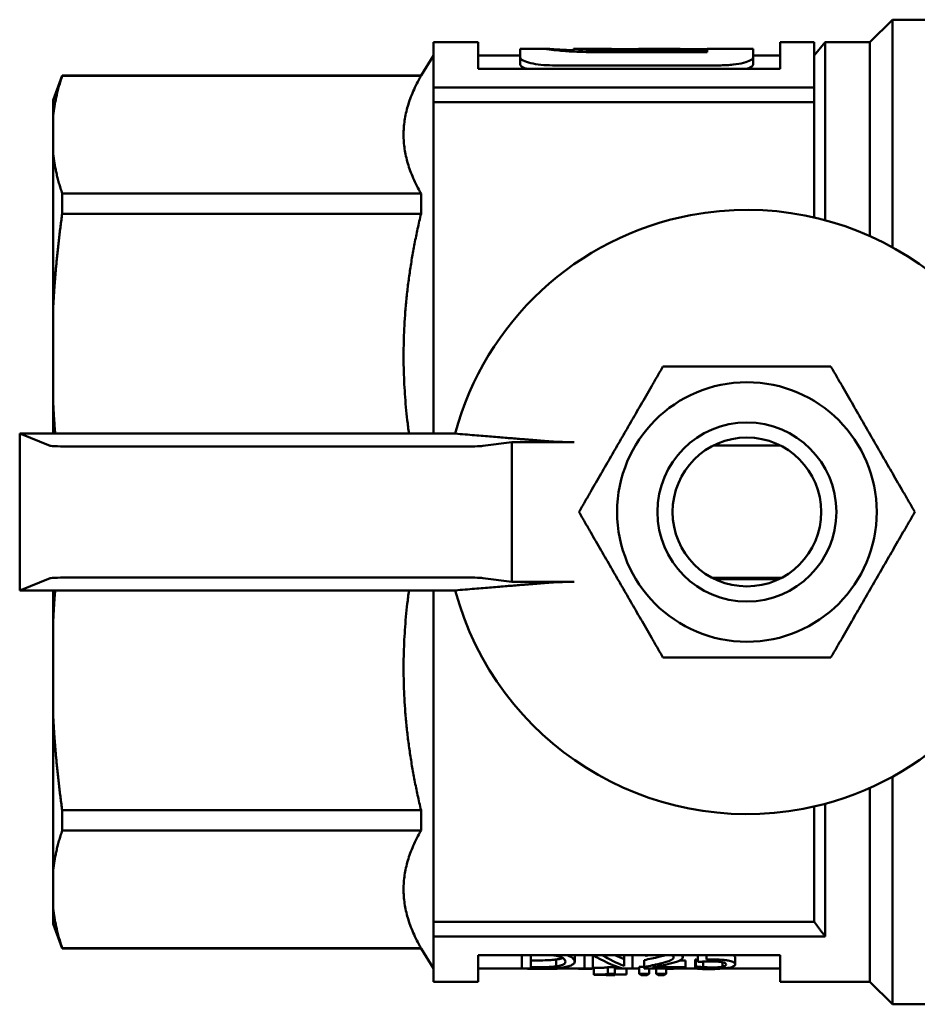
# Model space of a CAD drawing. Header units: millimetres. Extents: x 65 to 370, y 57 to 247.
# Tile 1 of 24: x 65 to 105, y 57 to 101. Entities that reach past the tile are written whole.
import ezdxf

# ---------------------------------------------------------------- set-up
doc = ezdxf.new("R2010")
doc.units = ezdxf.units.MM
doc.layers.add('Видимый контур (ГОСТ)', color=7, linetype='Continuous', lineweight=50)
doc.layers.add('Линия резьбы (ГОСТ)', color=7, linetype='Continuous', lineweight=25)

msp = doc.modelspace()

# ---------------------------------------------------------------- linework, layer by layer
at = {"layer": 'Видимый контур (ГОСТ)'}
for p, q in [((103.302, 99.782), (104.302, 100.782)), ((104.302, 100.782), (104.302, 90.614)), ((108.302, 100.782), (104.302, 100.782)), ((83.798, 97.755), (83.798, 99.782)), ((85.798, 99.782), (83.798, 99.782)), ((85.798, 99.782), (85.798, 98.581)), ((87.669, 99.087), (87.669, 99.482)), ((88.84, 99.482), (87.669, 99.482)), ((90.057, 99.479), (90.057, 99.357)), ((91.748, 99.482), (90.09, 99.482)), ((91.748, 99.482), (91.748, 99.461)), ((92.954, 99.461), (91.748, 99.461)), ((92.954, 99.461), (92.954, 99.482)), ((93.725, 99.482), (92.954, 99.482)), ((96.032, 99.461), (93.329, 99.461)), ((93.734, 99.482), (94.826, 99.482)), ((93.734, 99.482), (93.734, 99.461)), ((94.826, 99.482), (94.826, 99.461)), ((96.032, 99.461), (96.032, 99.482)), ((98.078, 99.482), (96.032, 99.482)), ((98.078, 99.482), (98.078, 99.087)), ((99.295, 98.581), (99.295, 99.782)), ((100.802, 99.782), (99.295, 99.782)), ((100.802, 99.782), (100.802, 97.755)), ((100.802, 99.182), (101.302, 99.782)), ((101.302, 99.782), (101.302, 91.82)), ((103.302, 99.782), (101.302, 99.782)), ((103.302, 99.782), (103.302, 91.111)), ((83.239, 98.282), (83.798, 99.175)), ((87.669, 99.182), (85.798, 99.182)), ((87.669, 99.087), (87.669, 98.781)), ((91.257, 99.432), (96.032, 99.432)), ((96.032, 99.33), (91.275, 99.33)), ((96.032, 99.33), (96.032, 99.432)), ((99.295, 99.182), (98.078, 99.182)), ((98.078, 99.087), (98.078, 98.781)), ((100.802, 99.182), (100.802, 91.944)), ((100.802, 99.182), (100.802, 99.182)), ((99.295, 98.581), (85.798, 98.581)), ((89.116, 98.742), (96.632, 98.742)), ((66.802, 97.183), (67.202, 98.282)), ((67.202, 98.271), (67.202, 98.282)), ((83.239, 98.282), (67.202, 98.282)), ((83.239, 98.271), (67.202, 98.271)), ((83.239, 98.271), (83.239, 98.282)), ((83.798, 97.755), (100.802, 97.755)), ((83.798, 97.755), (83.798, 97.082)), ((100.802, 97.755), (100.802, 97.089)), ((66.802, 97.183), (66.802, 96.543)), ((83.802, 97.089), (83.798, 97.082)), ((100.802, 97.089), (83.802, 97.089)), ((83.802, 97.089), (83.802, 82.284)), ((66.802, 96.543), (66.802, 94.742)), ((66.802, 94.742), (66.802, 87.941)), ((67.202, 92.112), (67.202, 93.014)), ((83.239, 93.014), (67.202, 93.014)), ((83.239, 92.112), (83.239, 93.014)), ((83.239, 92.112), (67.202, 92.112)), ((66.802, 87.941), (66.802, 83.591)), ((66.802, 83.591), (66.802, 82.284)), ((65.302, 75.28), (65.302, 82.284)), ((84.764, 82.284), (65.302, 82.284)), ((65.302, 82.284), (66.665, 81.74)), ((85.998, 81.734), (87.302, 81.907)), ((87.302, 81.907), (87.302, 75.657)), ((87.302, 81.907), (90.077, 81.907)), ((67.662, 81.708), (85.031, 81.708)), ((99.303, 81.747), (96.3, 81.747)), ((96.46, 81.751), (96.309, 81.751)), ((96.46, 81.751), (96.309, 81.751)), ((99.294, 81.751), (99.143, 81.751)), ((99.294, 81.751), (99.143, 81.751)), ((66.665, 75.824), (65.302, 75.28)), ((85.031, 75.856), (67.662, 75.856)), ((87.302, 75.657), (85.998, 75.83)), ((96.242, 75.847), (99.361, 75.847)), ((96.251, 75.842), (96.396, 75.842)), ((96.31, 75.842), (96.396, 75.842)), ((99.232, 75.782), (96.372, 75.782)), ((99.208, 75.842), (99.353, 75.842)), ((99.208, 75.842), (99.291, 75.842)), ((65.302, 75.28), (84.764, 75.28)), ((66.802, 75.28), (66.802, 73.973)), ((83.802, 75.28), (83.802, 60.474)), ((90.077, 75.657), (87.302, 75.657)), ((66.802, 73.973), (66.802, 69.623)), ((66.802, 69.623), (66.802, 62.822)), ((104.302, 66.95), (104.302, 56.782)), ((103.302, 66.453), (103.302, 57.782)), ((100.802, 65.619), (100.802, 60.474)), ((101.302, 65.743), (101.302, 59.808)), ((67.202, 64.55), (67.202, 65.451)), ((83.239, 65.451), (67.202, 65.451)), ((83.239, 64.55), (83.239, 65.451)), ((83.239, 64.55), (67.202, 64.55)), ((66.802, 62.822), (66.802, 61.02)), ((66.802, 61.02), (66.802, 60.38)), ((66.802, 60.38), (67.202, 59.282)), ((83.798, 60.482), (83.802, 60.474)), ((83.798, 59.808), (83.798, 60.482)), ((83.802, 60.474), (100.802, 60.474)), ((83.798, 59.808), (101.302, 59.808)), ((83.798, 57.782), (83.798, 59.808)), ((67.202, 59.282), (67.202, 59.292)), ((83.239, 59.292), (67.202, 59.292)), ((83.239, 59.282), (67.202, 59.282)), ((83.239, 59.282), (83.239, 59.292)), ((83.239, 59.282), (83.798, 58.388)), ((85.798, 58.983), (85.798, 57.782)), ((85.798, 58.983), (99.295, 58.983)), ((87.739, 58.377), (87.739, 58.983)), ((88.138, 58.983), (88.138, 58.439)), ((90.105, 58.69), (90.105, 58.983)), ((90.538, 58.377), (90.538, 58.983)), ((90.91, 58.983), (90.91, 58.377)), ((92.312, 58.493), (92.312, 58.983)), ((92.684, 58.983), (92.684, 58.377)), ((93.27, 58.952), (93.27, 58.983)), ((94.933, 58.888), (94.933, 58.983)), ((95.614, 58.679), (95.614, 58.983)), ((96, 58.983), (96, 58.78)), ((99.295, 57.782), (99.295, 58.983)), ((88.138, 58.744), (88.442, 58.744)), ((89.271, 58.477), (89.271, 58.783)), ((93.207, 58.454), (93.207, 58.76)), ((93.27, 58.952), (93.292, 58.952)), ((94.817, 58.745), (95.057, 58.745)), ((95.057, 58.439), (95.057, 58.745)), ((95.49, 58.781), (95.519, 58.781)), ((95.49, 58.475), (95.49, 58.781)), ((95.519, 58.475), (95.519, 58.781)), ((95.842, 58.444), (95.842, 58.689)), ((96.715, 58.462), (96.715, 58.659)), ((97.277, 58.563), (97.277, 58.87)), ((87.739, 58.382), (85.798, 58.382)), ((87.739, 58.377), (88.43, 58.377)), ((88.001, 58.362), (88.001, 58.377)), ((88.754, 58.362), (88.001, 58.362)), ((88.442, 58.439), (88.138, 58.439)), ((90.538, 58.382), (88.91, 58.382)), ((90.276, 58.362), (90.276, 58.382)), ((90.843, 58.362), (90.276, 58.362)), ((90.538, 58.377), (90.91, 58.377)), ((90.843, 58.362), (90.843, 58.377)), ((90.964, 58.382), (90.91, 58.382)), ((90.964, 58.113), (90.964, 58.413)), ((90.964, 58.1), (90.964, 58.113)), ((90.964, 58.1), (91.509, 58.1)), ((91.509, 58.082), (91.509, 58.1)), ((91.895, 58.082), (91.509, 58.082)), ((91.584, 58.441), (91.895, 58.441)), ((91.584, 58.14), (91.584, 58.441)), ((91.895, 58.14), (91.584, 58.14)), ((91.895, 58.14), (91.895, 58.441)), ((92.223, 58.382), (91.895, 58.382)), ((91.895, 58.14), (91.895, 58.082)), ((92.428, 58.114), (91.895, 58.114)), ((92.237, 58.377), (92.684, 58.377)), ((92.428, 58.114), (92.428, 58.377)), ((92.989, 58.382), (92.684, 58.382)), ((92.989, 58.451), (93.207, 58.451)), ((92.989, 58.15), (92.989, 58.451)), ((93.429, 58.15), (92.989, 58.15)), ((93.077, 58.088), (93.342, 58.088)), ((93.207, 58.377), (93.207, 58.454)), ((93.207, 58.377), (95.057, 58.377)), ((93.429, 58.15), (93.429, 58.377)), ((95.057, 58.439), (93.584, 58.439)), ((93.748, 58.15), (93.748, 58.377)), ((94.188, 58.15), (93.748, 58.15)), ((93.835, 58.088), (94.1, 58.088)), ((94.188, 58.15), (94.188, 58.377)), ((94.519, 58.362), (94.188, 58.362)), ((94.519, 58.362), (94.519, 58.377)), ((95.057, 58.439), (95.057, 58.377)), ((95.689, 58.382), (95.057, 58.382)), ((95.519, 58.475), (95.49, 58.475)), ((95.49, 58.395), (95.49, 58.475)), ((99.295, 58.382), (96.725, 58.382)), ((85.798, 57.782), (83.798, 57.782)), ((103.302, 57.782), (99.295, 57.782)), ((103.302, 57.782), (104.302, 56.782)), ((108.302, 56.782), (104.302, 56.782))]:
    msp.add_line(p, q, dxfattribs=at)
for radius in [5.8, 4, 3.324]:
    msp.add_circle((97.802, 78.782), radius, dxfattribs=at)
for start, end in [(100.747, 164.9645), (15.0355, 100.747), (195.0355, 280.747), (280.747, 344.9645)]:
    msp.add_arc((97.802, 78.782), 13.5, start, end, dxfattribs=at)
for centre, major_axis, ratio, start_param, end_param in [((93.725, 78.782), (0, -20.7), 0.424313, 3.140596, 3.186688), ((67.662, 81.743), (1, 0), 0.034921, 3.228859, 4.712389), ((85.031, 81.743), (1, 0), 0.034921, 4.712389, 6.025862), ((67.662, 75.821), (1, 0), 0.034921, 1.570796, 3.054326), ((85.031, 75.821), (1, 0), 0.034921, 0.257324, 1.570796), ((94.024, 78.782), (0, 20.7), 0.513158, 2.845462, 2.972517), ((94.402, 78.782), (0, -20.7), 0.5087, 5.987055, 6.083404), ((94.402, 78.782), (0, 20.4), 0.5087, 2.898253, 2.938833), ((89.115, 78.782), (0, -20.7), 0.5087, 0.164785, 0.169075), ((93.115, 78.782), (0, 20.7), 0.075, 3.060465, 3.116925), ((93.304, 78.782), (0, -20.7), 0.075, 0.024667, 0.081128), ((93.874, 78.782), (0, 20.7), 0.075, 3.060465, 3.116925), ((94.062, 78.782), (0, -20.7), 0.075, 0.024667, 0.081128)]:
    msp.add_ellipse(centre, major_axis=major_axis, ratio=ratio, start_param=start_param, end_param=end_param, dxfattribs=at)
for points, knots in [([(88.82, 99.479), (88.82, 99.482), (88.834, 99.482), (88.892, 99.48), (88.935, 99.478), (89.094, 99.467), (89.238, 99.457), (89.605, 99.435), (89.821, 99.425), (90.057, 99.416)], [-0.4502444, -0.4502444, -0.4502444, -0.4502444, -0.3921714, -0.3921714, -0.3367555, -0.3367555, -0.2402022, -0.2402022, -0.1437302, -0.1437302, -0.1437302, -0.1437302]), ([(91.275, 99.33), (91.055, 99.33), (90.835, 99.333), (90.426, 99.342), (90.237, 99.349), (89.816, 99.369), (89.596, 99.384), (89.226, 99.417), (89.085, 99.433), (88.871, 99.463), (88.82, 99.475), (88.82, 99.479)], [-0.3729384, -0.3729384, -0.3729384, -0.3729384, -0.3070606, -0.3070606, -0.2480726, -0.2480726, -0.1688393, -0.1688393, -0.0910628, -0.0910628, 0, 0, 0, 0]), ([(90.057, 99.479), (90.057, 99.478), (90.064, 99.476), (90.095, 99.472), (90.118, 99.469), (90.199, 99.462), (90.269, 99.457), (90.458, 99.447), (90.575, 99.442), (90.864, 99.435), (91.05, 99.432), (91.257, 99.432)], [-0.2170426, -0.2170426, -0.2170426, -0.2170426, -0.1859875, -0.1859875, -0.1574035, -0.1574035, -0.1116391, -0.1116391, -0.0621214, -0.0621214, 0, 0, 0, 0]), ([(87.669, 99.087), (87.669, 99.065), (87.681, 99.043), (87.727, 98.998), (87.761, 98.976), (87.886, 98.914), (88, 98.876), (88.274, 98.812), (88.428, 98.786), (88.762, 98.751), (88.937, 98.742), (89.116, 98.742)], [-0.2322424, -0.2322424, -0.2322424, -0.2322424, -0.1990763, -0.1990763, -0.1669236, -0.1669236, -0.1082375, -0.1082375, -0.0536305, -0.0536305, 0, 0, 0, 0]), ([(96.632, 98.742), (96.728, 98.742), (96.823, 98.745), (97.009, 98.755), (97.098, 98.763), (97.36, 98.792), (97.519, 98.821), (97.788, 98.889), (97.895, 98.928), (98.041, 99.008), (98.078, 99.049), (98.078, 99.087)], [-0.2324534, -0.2324534, -0.2324534, -0.2324534, -0.2035839, -0.2035839, -0.1754611, -0.1754611, -0.1175853, -0.1175853, -0.0588845, -0.0588845, 0, 0, 0, 0]), ([(87.97, 98.581), (87.916, 98.598), (87.869, 98.616), (87.777, 98.659), (87.737, 98.683), (87.683, 98.733), (87.669, 98.757), (87.669, 98.781)], [0.13425289, 0.13425289, 0.13425289, 0.13425289, 0.16149885, 0.16149885, 0.19639562, 0.19639562, 0.23230823, 0.23230823, 0.23230823, 0.23230823]), ([(98.078, 98.781), (98.078, 98.742), (98.041, 98.701), (97.92, 98.633), (97.855, 98.606), (97.777, 98.581)], [0, 0, 0, 0, 0.05874276, 0.05874276, 0.09836602, 0.09836602, 0.09836602, 0.09836602]), ([(89.097, 81.928), (89.145, 81.924), (89.227, 81.92), (89.405, 81.914), (89.535, 81.911), (89.781, 81.908), (89.941, 81.907), (90.077, 81.907)], [0.0373461, 0.0373461, 0.0373461, 0.0373461, 0.0734255, 0.0734255, 0.1121428, 0.1121428, 0.1528204, 0.1528204, 0.1528204, 0.1528204]), ([(96.348, 81.754), (96.378, 81.754), (96.405, 81.755), (96.436, 81.755), (96.446, 81.755), (96.459, 81.755), (96.463, 81.755), (96.467, 81.755), (96.468, 81.755), (96.469, 81.755)], [-0.0146071, -0.0146071, -0.0146071, -0.0146071, -0.00734767, -0.00734767, -0.00364827, -0.00364827, -0.00156174, -0.00156174, 0, 0, 0, 0]), ([(96.469, 81.755), (96.469, 81.755), (96.469, 81.755), (96.469, 81.755), (96.468, 81.755), (96.465, 81.755), (96.463, 81.755), (96.455, 81.756), (96.447, 81.756), (96.415, 81.756), (96.385, 81.756), (96.351, 81.756)], [-0.02058647, -0.02058647, -0.02058647, -0.02058647, -0.02043323, -0.02043323, -0.01826131, -0.01826131, -0.01579141, -0.01579141, -0.01056045, -0.01056045, 0, 0, 0, 0]), ([(96.366, 81.764), (96.398, 81.764), (96.425, 81.764), (96.457, 81.764), (96.467, 81.764), (96.479, 81.764), (96.483, 81.764), (96.488, 81.764), (96.489, 81.764), (96.489, 81.764)], [-0.01468555, -0.01468555, -0.01468555, -0.01468555, -0.00726435, -0.00726435, -0.00359717, -0.00359717, -0.00153816, -0.00153816, 0, 0, 0, 0]), ([(96.489, 81.764), (96.489, 81.764), (96.489, 81.764), (96.489, 81.764), (96.488, 81.764), (96.486, 81.764), (96.484, 81.765), (96.476, 81.765), (96.467, 81.765), (96.435, 81.765), (96.405, 81.765), (96.37, 81.765)], [-0.02120362, -0.02120362, -0.02120362, -0.02120362, -0.02104169, -0.02104169, -0.01874538, -0.01874538, -0.01612847, -0.01612847, -0.01069355, -0.01069355, 0, 0, 0, 0]), ([(96.386, 81.773), (96.418, 81.773), (96.446, 81.773), (96.478, 81.773), (96.488, 81.773), (96.5, 81.773), (96.504, 81.773), (96.509, 81.773), (96.51, 81.773), (96.51, 81.773)], [-0.01476629, -0.01476629, -0.01476629, -0.01476629, -0.00717844, -0.00717844, -0.00354493, -0.00354493, -0.00151413, -0.00151413, 0, 0, 0, 0]), ([(96.51, 81.773), (96.51, 81.773), (96.51, 81.773), (96.51, 81.773), (96.509, 81.774), (96.507, 81.774), (96.504, 81.774), (96.495, 81.774), (96.485, 81.774), (96.455, 81.774), (96.424, 81.774), (96.389, 81.774)], [-0.01805025, -0.01805025, -0.01805025, -0.01805025, -0.01795115, -0.01795115, -0.01654502, -0.01654502, -0.01493896, -0.01493896, -0.01083276, -0.01083276, 0, 0, 0, 0]), ([(96.405, 81.782), (96.438, 81.782), (96.467, 81.782), (96.499, 81.782), (96.51, 81.782), (96.522, 81.782), (96.526, 81.782), (96.53, 81.782), (96.531, 81.782), (96.531, 81.783)], [-0.01484943, -0.01484943, -0.01484943, -0.01484943, -0.0070898, -0.0070898, -0.00349149, -0.00349149, -0.00148961, -0.00148961, 0, 0, 0, 0]), ([(96.531, 81.783), (96.531, 81.783), (96.531, 81.783), (96.531, 81.783), (96.531, 81.783), (96.528, 81.783), (96.526, 81.783), (96.516, 81.783), (96.506, 81.783), (96.476, 81.783), (96.444, 81.783), (96.408, 81.783)], [-0.01811587, -0.01811587, -0.01811587, -0.01811587, -0.01801879, -0.01801879, -0.01664031, -0.01664031, -0.01506207, -0.01506207, -0.01097854, -0.01097854, 0, 0, 0, 0]), ([(96.425, 81.791), (96.459, 81.791), (96.489, 81.791), (96.522, 81.791), (96.532, 81.791), (96.544, 81.791), (96.548, 81.791), (96.552, 81.792), (96.553, 81.792), (96.553, 81.792)], [-0.0149351, -0.0149351, -0.0149351, -0.0149351, -0.0069983, -0.0069983, -0.00343678, -0.00343678, -0.00146458, -0.00146458, 0, 0, 0, 0]), ([(96.553, 81.792), (96.553, 81.792), (96.553, 81.792), (96.553, 81.792), (96.552, 81.792), (96.55, 81.792), (96.547, 81.792), (96.537, 81.792), (96.527, 81.792), (96.496, 81.792), (96.465, 81.792), (96.428, 81.792)], [-0.01838365, -0.01838365, -0.01838365, -0.01838365, -0.0182853, -0.0182853, -0.01688789, -0.01688789, -0.01528391, -0.01528391, -0.01113141, -0.01113141, 0, 0, 0, 0]), ([(99.173, 81.794), (99.137, 81.794), (99.106, 81.793), (99.074, 81.793), (99.066, 81.793), (99.055, 81.793), (99.052, 81.793), (99.049, 81.793), (99.048, 81.793), (99.048, 81.793), (99.048, 81.793), (99.048, 81.793)], [-0.01451628, -0.01451628, -0.01451628, -0.01451628, -0.00642396, -0.00642396, -0.00323864, -0.00323864, -0.00139672, -0.00139672, -0.00016916, -0.00016916, 0, 0, 0, 0]), ([(99.048, 81.793), (99.048, 81.793), (99.049, 81.793), (99.052, 81.793), (99.054, 81.793), (99.063, 81.792), (99.072, 81.792), (99.104, 81.792), (99.136, 81.792), (99.173, 81.792), (99.175, 81.792), (99.176, 81.792)], [-0.01983013, -0.01983013, -0.01983013, -0.01983013, -0.01804793, -0.01804793, -0.01612829, -0.01612829, -0.01152894, -0.01152894, -0.00040019, -0.00040019, 0, 0, 0, 0]), ([(99.193, 81.785), (99.172, 81.784), (99.15, 81.784), (99.114, 81.784), (99.101, 81.784), (99.085, 81.784), (99.079, 81.784), (99.073, 81.784), (99.072, 81.784), (99.07, 81.784), (99.07, 81.784), (99.07, 81.784), (99.07, 81.784), (99.07, 81.784), (99.07, 81.784), (99.069, 81.784), (99.069, 81.784), (99.069, 81.784), (99.069, 81.784), (99.069, 81.784)], [-0.01377247, -0.01377247, -0.01377247, -0.01377247, -0.00880317, -0.00880317, -0.00464814, -0.00464814, -0.00226605, -0.00226605, -0.00113713, -0.00113713, -0.0006052, -0.0006052, -0.00034432, -0.00034432, -0.00021467, -0.00021467, -0.00012126, -0.00012126, 0, 0, 0, 0]), ([(99.069, 81.784), (99.07, 81.784), (99.07, 81.784), (99.073, 81.784), (99.076, 81.784), (99.085, 81.783), (99.094, 81.783), (99.125, 81.783), (99.156, 81.783), (99.193, 81.783), (99.195, 81.783), (99.196, 81.783)], [-0.01960743, -0.01960743, -0.01960743, -0.01960743, -0.01783198, -0.01783198, -0.01592485, -0.01592485, -0.01137572, -0.01137572, -0.00040076, -0.00040076, 0, 0, 0, 0]), ([(99.091, 81.775), (99.091, 81.775), (99.092, 81.775), (99.095, 81.774), (99.097, 81.774), (99.106, 81.774), (99.114, 81.774), (99.145, 81.774), (99.176, 81.774), (99.213, 81.774), (99.214, 81.774), (99.215, 81.774)], [-0.01939455, -0.01939455, -0.01939455, -0.01939455, -0.01762579, -0.01762579, -0.01573072, -0.01573072, -0.01122964, -0.01122964, -0.00040133, -0.00040133, 0, 0, 0, 0]), ([(99.212, 81.775), (99.178, 81.775), (99.148, 81.775), (99.117, 81.775), (99.109, 81.775), (99.098, 81.775), (99.095, 81.775), (99.092, 81.775), (99.091, 81.775), (99.091, 81.775), (99.091, 81.775), (99.091, 81.775)], [-0.01429983, -0.01429983, -0.01429983, -0.01429983, -0.00646895, -0.00646895, -0.00327231, -0.00327231, -0.00139464, -0.00139464, -0.00017535, -0.00017535, 0, 0, 0, 0]), ([(99.112, 81.766), (99.112, 81.765), (99.113, 81.765), (99.115, 81.765), (99.118, 81.765), (99.126, 81.765), (99.135, 81.765), (99.165, 81.765), (99.195, 81.765), (99.232, 81.765), (99.233, 81.765), (99.234, 81.765)], [-0.01919077, -0.01919077, -0.01919077, -0.01919077, -0.01742862, -0.01742862, -0.01554522, -0.01554522, -0.01109017, -0.01109017, -0.00040191, -0.00040191, 0, 0, 0, 0]), ([(99.231, 81.766), (99.212, 81.766), (99.193, 81.766), (99.158, 81.766), (99.144, 81.766), (99.128, 81.766), (99.122, 81.766), (99.116, 81.766), (99.114, 81.766), (99.113, 81.766), (99.112, 81.766), (99.112, 81.766), (99.112, 81.766), (99.112, 81.766), (99.112, 81.766), (99.112, 81.766), (99.112, 81.766), (99.112, 81.766), (99.112, 81.766), (99.112, 81.766)], [-0.01370596, -0.01370596, -0.01370596, -0.01370596, -0.00912239, -0.00912239, -0.0048312, -0.0048312, -0.00236514, -0.00236514, -0.00118464, -0.00118464, -0.00062864, -0.00062864, -0.00035598, -0.00035598, -0.0002205, -0.0002205, -0.00012344, -0.00012344, 0, 0, 0, 0]), ([(99.25, 81.757), (99.217, 81.757), (99.188, 81.757), (99.159, 81.757), (99.15, 81.757), (99.14, 81.757), (99.136, 81.757), (99.133, 81.757), (99.132, 81.756), (99.132, 81.756), (99.132, 81.756), (99.132, 81.756)], [-0.01412146, -0.01412146, -0.01412146, -0.01412146, -0.006515, -0.006515, -0.00330564, -0.00330564, -0.00139289, -0.00139289, -0.00018133, -0.00018133, 0, 0, 0, 0]), ([(99.132, 81.756), (99.132, 81.756), (99.133, 81.756), (99.136, 81.756), (99.138, 81.756), (99.147, 81.756), (99.155, 81.756), (99.185, 81.756), (99.215, 81.756), (99.25, 81.756), (99.252, 81.756), (99.253, 81.756)], [-0.01899544, -0.01899544, -0.01899544, -0.01899544, -0.01723983, -0.01723983, -0.01536773, -0.01536773, -0.01095683, -0.01095683, -0.00040249, -0.00040249, 0, 0, 0, 0]), ([(99.207, 81.794), (99.204, 81.794), (99.202, 81.794), (99.19, 81.794), (99.182, 81.794), (99.173, 81.794)], [-0.003495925, -0.003495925, -0.003495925, -0.003495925, -0.002742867, -0.002742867, 0, 0, 0, 0]), ([(99.226, 81.785), (99.224, 81.785), (99.221, 81.785), (99.21, 81.785), (99.201, 81.785), (99.193, 81.785)], [-0.003449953, -0.003449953, -0.003449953, -0.003449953, -0.002747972, -0.002747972, 0, 0, 0, 0]), ([(99.245, 81.775), (99.243, 81.775), (99.241, 81.775), (99.23, 81.775), (99.221, 81.775), (99.212, 81.775)], [-0.003405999, -0.003405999, -0.003405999, -0.003405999, -0.002753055, -0.002753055, 0, 0, 0, 0]), ([(99.264, 81.766), (99.262, 81.766), (99.26, 81.766), (99.249, 81.766), (99.24, 81.766), (99.231, 81.766)], [-0.003363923, -0.003363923, -0.003363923, -0.003363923, -0.002758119, -0.002758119, 0, 0, 0, 0]), ([(99.282, 81.757), (99.28, 81.757), (99.278, 81.757), (99.268, 81.757), (99.259, 81.757), (99.25, 81.757)], [-0.003323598, -0.003323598, -0.003323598, -0.003323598, -0.002763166, -0.002763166, 0, 0, 0, 0]), ([(96.254, 75.841), (96.255, 75.841), (96.256, 75.841), (96.267, 75.841), (96.276, 75.841), (96.285, 75.841)], [-0.003184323, -0.003184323, -0.003184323, -0.003184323, -0.002782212, -0.002782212, 0, 0, 0, 0]), ([(96.271, 75.832), (96.273, 75.832), (96.274, 75.832), (96.284, 75.832), (96.293, 75.832), (96.302, 75.832)], [-0.003218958, -0.003218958, -0.003218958, -0.003218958, -0.002777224, -0.002777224, 0, 0, 0, 0]), ([(96.285, 75.841), (96.315, 75.841), (96.342, 75.841), (96.371, 75.841), (96.379, 75.841), (96.389, 75.841), (96.393, 75.841), (96.396, 75.841), (96.396, 75.841), (96.397, 75.842), (96.397, 75.842), (96.397, 75.842)], [-0.01380203, -0.01380203, -0.01380203, -0.01380203, -0.00654373, -0.00654373, -0.00333492, -0.00333492, -0.0013903, -0.0013903, -0.00019223, -0.00019223, 0, 0, 0, 0]), ([(96.289, 75.822), (96.291, 75.822), (96.292, 75.822), (96.302, 75.822), (96.311, 75.823), (96.32, 75.823)], [-0.003254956, -0.003254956, -0.003254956, -0.003254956, -0.002772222, -0.002772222, 0, 0, 0, 0]), ([(96.416, 75.832), (96.416, 75.832), (96.415, 75.833), (96.412, 75.833), (96.41, 75.833), (96.402, 75.833), (96.394, 75.833), (96.364, 75.833), (96.336, 75.833), (96.302, 75.833), (96.301, 75.833), (96.299, 75.833)], [-0.01999575, -0.01999575, -0.01999575, -0.01999575, -0.01775591, -0.01775591, -0.01537492, -0.01537492, -0.01036373, -0.01036373, -0.00040412, -0.00040412, 0, 0, 0, 0]), ([(96.302, 75.832), (96.32, 75.832), (96.337, 75.832), (96.367, 75.832), (96.381, 75.832), (96.399, 75.832), (96.405, 75.832), (96.411, 75.832), (96.413, 75.832), (96.415, 75.832), (96.415, 75.832), (96.415, 75.832), (96.416, 75.832), (96.416, 75.832), (96.416, 75.832), (96.416, 75.832), (96.416, 75.832), (96.416, 75.832), (96.416, 75.832), (96.416, 75.832)], [-0.01503348, -0.01503348, -0.01503348, -0.01503348, -0.00964465, -0.00964465, -0.00516322, -0.00516322, -0.00254766, -0.00254766, -0.0012722, -0.0012722, -0.00067182, -0.00067182, -0.00037748, -0.00037748, -0.00023123, -0.00023123, -0.00012748, -0.00012748, 0, 0, 0, 0]), ([(96.307, 75.813), (96.309, 75.813), (96.31, 75.813), (96.321, 75.813), (96.33, 75.813), (96.339, 75.813)], [-0.003292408, -0.003292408, -0.003292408, -0.003292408, -0.002767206, -0.002767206, 0, 0, 0, 0]), ([(96.397, 75.842), (96.397, 75.842), (96.396, 75.842), (96.394, 75.842), (96.393, 75.842), (96.388, 75.842), (96.383, 75.842), (96.366, 75.842), (96.348, 75.842), (96.321, 75.842), (96.316, 75.842), (96.31, 75.842)], [-0.01728733, -0.01728733, -0.01728733, -0.01728733, -0.01595358, -0.01595358, -0.01457057, -0.01457057, -0.01148095, -0.01148095, -0.00466123, -0.00466123, -0.00290726, -0.00290726, -0.00290726, -0.00290726]), ([(96.435, 75.823), (96.435, 75.823), (96.434, 75.823), (96.432, 75.823), (96.429, 75.824), (96.421, 75.824), (96.412, 75.824), (96.383, 75.824), (96.354, 75.824), (96.32, 75.824), (96.319, 75.824), (96.317, 75.824)], [-0.01861084, -0.01861084, -0.01861084, -0.01861084, -0.01684981, -0.01684981, -0.01497602, -0.01497602, -0.01057865, -0.01057865, -0.00040354, -0.00040354, 0, 0, 0, 0]), ([(96.32, 75.823), (96.352, 75.823), (96.38, 75.823), (96.409, 75.823), (96.418, 75.823), (96.428, 75.823), (96.431, 75.823), (96.434, 75.823), (96.435, 75.823), (96.435, 75.823), (96.435, 75.823), (96.435, 75.823)], [-0.0139742, -0.0139742, -0.0139742, -0.0139742, -0.00655697, -0.00655697, -0.00333532, -0.00333532, -0.00139155, -0.00139155, -0.00018657, -0.00018657, 0, 0, 0, 0]), ([(96.325, 75.804), (96.327, 75.804), (96.329, 75.804), (96.339, 75.804), (96.348, 75.804), (96.357, 75.804)], [-0.00333141, -0.00333141, -0.00333141, -0.00333141, -0.002762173, -0.002762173, 0, 0, 0, 0]), ([(96.455, 75.814), (96.455, 75.814), (96.454, 75.814), (96.451, 75.814), (96.449, 75.814), (96.441, 75.815), (96.433, 75.815), (96.403, 75.815), (96.374, 75.815), (96.338, 75.815), (96.337, 75.815), (96.336, 75.815)], [-0.01884432, -0.01884432, -0.01884432, -0.01884432, -0.01709391, -0.01709391, -0.01523064, -0.01523064, -0.01085393, -0.01085393, -0.00040295, -0.00040295, 0, 0, 0, 0]), ([(96.339, 75.813), (96.356, 75.813), (96.374, 75.814), (96.407, 75.814), (96.421, 75.814), (96.439, 75.814), (96.444, 75.814), (96.451, 75.814), (96.452, 75.814), (96.454, 75.814), (96.454, 75.814), (96.455, 75.814), (96.455, 75.814), (96.455, 75.814), (96.455, 75.814), (96.455, 75.814), (96.455, 75.814), (96.455, 75.814), (96.455, 75.814), (96.455, 75.814)], [-0.0135364, -0.0135364, -0.0135364, -0.0135364, -0.00936389, -0.00936389, -0.00499112, -0.00499112, -0.00245259, -0.00245259, -0.00122659, -0.00122659, -0.00064932, -0.00064932, -0.00036628, -0.00036628, -0.00022564, -0.00022564, -0.00012537, -0.00012537, 0, 0, 0, 0]), ([(96.344, 75.795), (96.346, 75.795), (96.347, 75.795), (96.358, 75.795), (96.367, 75.795), (96.376, 75.795)], [-0.003372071, -0.003372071, -0.003372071, -0.003372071, -0.002757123, -0.002757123, 0, 0, 0, 0]), ([(96.475, 75.805), (96.475, 75.805), (96.474, 75.805), (96.472, 75.805), (96.47, 75.805), (96.461, 75.805), (96.452, 75.806), (96.423, 75.806), (96.393, 75.806), (96.357, 75.806), (96.355, 75.806), (96.354, 75.806)], [-0.01903328, -0.01903328, -0.01903328, -0.01903328, -0.01727639, -0.01727639, -0.0154021, -0.0154021, -0.01098264, -0.01098264, -0.00040237, -0.00040237, 0, 0, 0, 0]), ([(96.357, 75.804), (96.386, 75.804), (96.412, 75.805), (96.442, 75.805), (96.453, 75.805), (96.465, 75.805), (96.469, 75.805), (96.474, 75.805), (96.475, 75.805), (96.475, 75.805), (96.475, 75.805), (96.475, 75.805)], [-0.01449208, -0.01449208, -0.01449208, -0.01449208, -0.00749616, -0.00749616, -0.00381466, -0.00381466, -0.00173725, -0.00173725, -0.00018075, -0.00018075, 0, 0, 0, 0]), ([(96.362, 75.786), (96.364, 75.786), (96.367, 75.786), (96.378, 75.786), (96.386, 75.786), (96.395, 75.786)], [-0.003414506, -0.003414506, -0.003414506, -0.003414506, -0.002752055, -0.002752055, 0, 0, 0, 0]), ([(96.496, 75.796), (96.496, 75.796), (96.495, 75.796), (96.492, 75.796), (96.49, 75.796), (96.481, 75.796), (96.473, 75.796), (96.442, 75.797), (96.412, 75.797), (96.376, 75.797), (96.374, 75.797), (96.373, 75.797)], [-0.01923023, -0.01923023, -0.01923023, -0.01923023, -0.01746678, -0.01746678, -0.01558112, -0.01558112, -0.01111715, -0.01111715, -0.00040179, -0.00040179, 0, 0, 0, 0]), ([(96.376, 75.795), (96.41, 75.795), (96.439, 75.795), (96.469, 75.796), (96.478, 75.796), (96.488, 75.796), (96.492, 75.796), (96.495, 75.796), (96.496, 75.796), (96.496, 75.796), (96.496, 75.796), (96.496, 75.796)], [-0.01422616, -0.01422616, -0.01422616, -0.01422616, -0.00648734, -0.00648734, -0.00328574, -0.00328574, -0.0013939, -0.0013939, -0.00017777, -0.00017777, 0, 0, 0, 0]), ([(96.517, 75.787), (96.517, 75.787), (96.516, 75.787), (96.513, 75.787), (96.511, 75.787), (96.502, 75.787), (96.493, 75.787), (96.462, 75.788), (96.432, 75.788), (96.395, 75.788), (96.393, 75.788), (96.392, 75.788)], [-0.01943575, -0.01943575, -0.01943575, -0.01943575, -0.01766568, -0.01766568, -0.01576826, -0.01576826, -0.01125788, -0.01125788, -0.00040122, -0.00040122, 0, 0, 0, 0]), ([(96.395, 75.786), (96.416, 75.786), (96.436, 75.786), (96.471, 75.786), (96.485, 75.787), (96.501, 75.787), (96.507, 75.787), (96.513, 75.787), (96.514, 75.787), (96.516, 75.787), (96.516, 75.787), (96.517, 75.787), (96.517, 75.787), (96.517, 75.787), (96.517, 75.787), (96.517, 75.787), (96.517, 75.787), (96.517, 75.787), (96.517, 75.787), (96.517, 75.787)], [-0.01372779, -0.01372779, -0.01372779, -0.01372779, -0.00892848, -0.00892848, -0.00472238, -0.00472238, -0.00230611, -0.00230611, -0.00115633, -0.00115633, -0.00061468, -0.00061468, -0.00034903, -0.00034903, -0.00021703, -0.00021703, -0.00012214, -0.00012214, 0, 0, 0, 0]), ([(99.214, 75.789), (99.182, 75.789), (99.153, 75.789), (99.122, 75.789), (99.111, 75.789), (99.099, 75.788), (99.095, 75.788), (99.091, 75.788), (99.089, 75.788), (99.089, 75.788)], [-0.01478248, -0.01478248, -0.01478248, -0.01478248, -0.00716119, -0.00716119, -0.0035345, -0.0035345, -0.00150934, -0.00150934, 0, 0, 0, 0]), ([(99.089, 75.788), (99.089, 75.788), (99.089, 75.788), (99.089, 75.788), (99.09, 75.788), (99.093, 75.788), (99.095, 75.788), (99.104, 75.788), (99.114, 75.788), (99.144, 75.788), (99.175, 75.788), (99.211, 75.787)], [-0.01813282, -0.01813282, -0.01813282, -0.01813282, -0.01803292, -0.01803292, -0.0166152, -0.0166152, -0.01499517, -0.01499517, -0.01086095, -0.01086095, 0, 0, 0, 0]), ([(99.233, 75.798), (99.202, 75.798), (99.174, 75.798), (99.143, 75.798), (99.132, 75.798), (99.12, 75.798), (99.116, 75.797), (99.112, 75.797), (99.11, 75.797), (99.11, 75.797)], [-0.01470127, -0.01470127, -0.01470127, -0.01470127, -0.00724763, -0.00724763, -0.00358697, -0.00358697, -0.00153347, -0.00153347, 0, 0, 0, 0]), ([(99.11, 75.797), (99.11, 75.797), (99.11, 75.797), (99.11, 75.797), (99.111, 75.797), (99.114, 75.797), (99.116, 75.797), (99.124, 75.797), (99.132, 75.797), (99.164, 75.797), (99.195, 75.797), (99.23, 75.797)], [-0.02133548, -0.02133548, -0.02133548, -0.02133548, -0.02117164, -0.02117164, -0.01884792, -0.01884792, -0.01619863, -0.01619863, -0.01072048, -0.01072048, 0, 0, 0, 0]), ([(99.252, 75.807), (99.222, 75.807), (99.195, 75.807), (99.164, 75.807), (99.153, 75.807), (99.141, 75.807), (99.137, 75.807), (99.132, 75.806), (99.131, 75.806), (99.131, 75.806)], [-0.01462238, -0.01462238, -0.01462238, -0.01462238, -0.00733146, -0.00733146, -0.00363829, -0.00363829, -0.00155713, -0.00155713, 0, 0, 0, 0]), ([(99.131, 75.806), (99.131, 75.806), (99.131, 75.806), (99.134, 75.806), (99.136, 75.806), (99.144, 75.806), (99.153, 75.806), (99.184, 75.806), (99.214, 75.806), (99.249, 75.806)], [-0.0206482, -0.0206482, -0.0206482, -0.0206482, -0.01831243, -0.01831243, -0.01583404, -0.01583404, -0.01058621, -0.01058621, 0, 0, 0, 0]), ([(99.271, 75.816), (99.241, 75.816), (99.215, 75.816), (99.184, 75.816), (99.174, 75.816), (99.161, 75.816), (99.157, 75.816), (99.152, 75.816), (99.151, 75.816), (99.151, 75.815)], [-0.01454569, -0.01454569, -0.01454569, -0.01454569, -0.00741279, -0.00741279, -0.0036885, -0.0036885, -0.00158035, -0.00158035, 0, 0, 0, 0]), ([(99.151, 75.815), (99.151, 75.815), (99.151, 75.815), (99.151, 75.815), (99.152, 75.815), (99.154, 75.815), (99.156, 75.815), (99.164, 75.815), (99.172, 75.815), (99.204, 75.815), (99.233, 75.815), (99.268, 75.815)], [-0.02047918, -0.02047918, -0.02047918, -0.02047918, -0.02032526, -0.02032526, -0.01814468, -0.01814468, -0.01566896, -0.01566896, -0.01045769, -0.01045769, 0, 0, 0, 0]), ([(99.171, 75.825), (99.171, 75.825), (99.171, 75.825), (99.171, 75.825), (99.172, 75.825), (99.174, 75.824), (99.176, 75.824), (99.184, 75.824), (99.193, 75.824), (99.224, 75.824), (99.253, 75.824), (99.286, 75.824)], [-0.02016402, -0.02016402, -0.02016402, -0.02016402, -0.02001324, -0.02001324, -0.0178452, -0.0178452, -0.01538713, -0.01538713, -0.01019127, -0.01019127, 0, 0, 0, 0]), ([(99.289, 75.825), (99.26, 75.825), (99.235, 75.825), (99.205, 75.825), (99.194, 75.825), (99.181, 75.825), (99.177, 75.825), (99.172, 75.825), (99.171, 75.825), (99.171, 75.825)], [-0.0144711, -0.0144711, -0.0144711, -0.0144711, -0.00749174, -0.00749174, -0.00373765, -0.00373765, -0.00160314, -0.00160314, 0, 0, 0, 0]), ([(99.307, 75.835), (99.279, 75.834), (99.255, 75.834), (99.224, 75.834), (99.214, 75.834), (99.201, 75.834), (99.197, 75.834), (99.192, 75.834), (99.191, 75.834), (99.19, 75.834)], [-0.01439852, -0.01439852, -0.01439852, -0.01439852, -0.00756843, -0.00756843, -0.00378579, -0.00378579, -0.00162553, -0.00162553, 0, 0, 0, 0]), ([(99.19, 75.834), (99.19, 75.834), (99.19, 75.834), (99.19, 75.834), (99.191, 75.834), (99.194, 75.834), (99.196, 75.834), (99.204, 75.833), (99.212, 75.833), (99.243, 75.833), (99.271, 75.833), (99.304, 75.833)], [-0.02001862, -0.02001862, -0.02001862, -0.02001862, -0.0198677, -0.0198677, -0.01767646, -0.01767646, -0.01519583, -0.01519583, -0.00997924, -0.00997924, 0, 0, 0, 0]), ([(90.077, 75.657), (89.941, 75.657), (89.781, 75.656), (89.535, 75.652), (89.405, 75.649), (89.227, 75.643), (89.145, 75.639), (89.097, 75.635)], [0.4642654, 0.4642654, 0.4642654, 0.4642654, 0.5049431, 0.5049431, 0.5436604, 0.5436604, 0.5797398, 0.5797398, 0.5797398, 0.5797398]), ([(90.105, 58.69), (90.105, 58.731), (90.087, 58.775), (89.994, 58.87), (89.923, 58.907), (89.823, 58.952), (89.782, 58.968), (89.737, 58.983)], [-0.11921847, -0.11921847, -0.11921847, -0.11921847, -0.08840041, -0.08840041, -0.05362435, -0.05362435, -0.0326531, -0.0326531, -0.0326531, -0.0326531]), ([(93.292, 58.952), (93.334, 58.961), (93.377, 58.969), (93.431, 58.979), (93.441, 58.981), (93.452, 58.983)], [-0.03402664, -0.03402664, -0.03402664, -0.03402664, -0.01861715, -0.01861715, -0.01475744, -0.01475744, -0.01475744, -0.01475744]), ([(94.413, 58.983), (94.422, 58.98), (94.431, 58.976), (94.462, 58.963), (94.477, 58.953), (94.514, 58.926), (94.525, 58.904), (94.525, 58.882)], [-0.03349286, -0.03349286, -0.03349286, -0.03349286, -0.03088253, -0.03088253, -0.023438, -0.023438, 0, 0, 0, 0]), ([(94.933, 58.888), (94.933, 58.908), (94.927, 58.928), (94.906, 58.959), (94.896, 58.971), (94.882, 58.983)], [-0.12388456, -0.12388456, -0.12388456, -0.12388456, -0.10912756, -0.10912756, -0.10030662, -0.10030662, -0.10030662, -0.10030662]), ([(97.178, 58.983), (97.215, 58.966), (97.236, 58.95), (97.269, 58.913), (97.277, 58.891), (97.277, 58.87)], [0.03360536, 0.03360536, 0.03360536, 0.03360536, 0.05834355, 0.05834355, 0.09501258, 0.09501258, 0.09501258, 0.09501258]), ([(88.442, 58.744), (88.595, 58.744), (88.757, 58.746), (88.941, 58.754), (89.014, 58.757), (89.16, 58.769), (89.217, 58.776), (89.271, 58.783)], [0, 0, 0, 0, 0.0459714, 0.0459714, 0.05647975, 0.05647975, 0.06389266, 0.06389266, 0.06389266, 0.06389266]), ([(89.235, 58.958), (89.314, 58.943), (89.384, 58.925), (89.505, 58.884), (89.553, 58.861), (89.663, 58.789), (89.689, 58.738), (89.689, 58.691)], [-0.1156338, -0.1156338, -0.1156338, -0.1156338, -0.0873943, -0.0873943, -0.0584795, -0.0584795, 0, 0, 0, 0]), ([(89.271, 58.783), (89.368, 58.796), (89.449, 58.813), (89.532, 58.84), (89.549, 58.847), (89.564, 58.853)], [0, 0, 0, 0, 0.03542821, 0.03542821, 0.04611223, 0.04611223, 0.04611223, 0.04611223]), ([(89.689, 58.691), (89.689, 58.658), (89.678, 58.625), (89.624, 58.576), (89.587, 58.551), (89.449, 58.507), (89.368, 58.49), (89.271, 58.477)], [-0.1388991, -0.1388991, -0.1388991, -0.1388991, -0.0761657, -0.0761657, -0.0354188, -0.0354188, 0, 0, 0, 0]), ([(89.492, 58.419), (89.6, 58.432), (89.693, 58.449), (89.868, 58.491), (89.935, 58.517), (90.068, 58.584), (90.105, 58.635), (90.105, 58.69)], [-0.1351489, -0.1351489, -0.1351489, -0.1351489, -0.104645, -0.104645, -0.068855, -0.068855, 0, 0, 0, 0]), ([(93.207, 58.76), (93.323, 58.781), (93.438, 58.803), (93.636, 58.844), (93.766, 58.872), (93.931, 58.914)], [0, 0, 0, 0, 0.04796704, 0.04796704, 0.08389714, 0.08389714, 0.08389714, 0.08389714]), ([(93.931, 58.606), (93.766, 58.565), (93.64, 58.538), (93.46, 58.501), (93.334, 58.477), (93.207, 58.454)], [-0.07646556, -0.07646556, -0.07646556, -0.07646556, -0.05259427, -0.05259427, 0, 0, 0, 0]), ([(93.584, 58.439), (93.725, 58.464), (93.885, 58.495), (94.099, 58.537), (94.242, 58.568), (94.376, 58.601)], [-0.08963463, -0.08963463, -0.08963463, -0.08963463, -0.06052662, -0.06052662, 0, 0, 0, 0]), ([(94.525, 58.882), (94.525, 58.862), (94.517, 58.843), (94.484, 58.804), (94.46, 58.786), (94.42, 58.764), (94.41, 58.759), (94.295, 58.705), (94.094, 58.647), (93.931, 58.606)], [-0.1293669, -0.1293669, -0.1293669, -0.1293669, -0.1053378, -0.1053378, -0.0808606, -0.0808606, -0.0736388, -0.0736388, 0, 0, 0, 0]), ([(94.376, 58.601), (94.453, 58.62), (94.528, 58.64), (94.666, 58.68), (94.727, 58.702), (94.777, 58.725)], [-0.06644975, -0.06644975, -0.06644975, -0.06644975, -0.03225027, -0.03225027, 0, 0, 0, 0]), ([(94.777, 58.725), (94.845, 58.755), (94.877, 58.783), (94.921, 58.826), (94.933, 58.857), (94.933, 58.888)], [-0.05162103, -0.05162103, -0.05162103, -0.05162103, -0.03412989, -0.03412989, 0, 0, 0, 0]), ([(95.614, 58.679), (95.715, 58.685), (95.845, 58.689), (95.987, 58.695), (96.096, 58.697), (96.207, 58.697)], [-0.04319752, -0.04319752, -0.04319752, -0.04319752, -0.03315211, -0.03315211, 0, 0, 0, 0]), ([(96.273, 58.784), (96.213, 58.784), (96.159, 58.784), (96.096, 58.783), (96.048, 58.782), (96, 58.78)], [-0.01907164, -0.01907164, -0.01907164, -0.01907164, -0.01441492, -0.01441492, 0, 0, 0, 0]), ([(96.207, 58.697), (96.329, 58.697), (96.453, 58.693), (96.605, 58.679), (96.655, 58.672), (96.698, 58.663)], [-0.04879733, -0.04879733, -0.04879733, -0.04879733, -0.01752203, -0.01752203, 0, 0, 0, 0]), ([(96.968, 58.735), (96.921, 58.745), (96.872, 58.753), (96.747, 58.769), (96.689, 58.773), (96.539, 58.782), (96.399, 58.784), (96.273, 58.784)], [-0.0520165, -0.0520165, -0.0520165, -0.0520165, -0.04606945, -0.04606945, -0.03797384, -0.03797384, 0, 0, 0, 0]), ([(96.698, 58.663), (96.726, 58.658), (96.75, 58.651), (96.8, 58.635), (96.816, 58.627), (96.857, 58.605), (96.868, 58.584), (96.868, 58.563)], [-0.04084737, -0.04084737, -0.04084737, -0.04084737, -0.03565508, -0.03565508, -0.02851181, -0.02851181, 0, 0, 0, 0]), ([(96.868, 58.563), (96.868, 58.531), (96.844, 58.513), (96.803, 58.488), (96.766, 58.474), (96.715, 58.462)], [-0.03992872, -0.03992872, -0.03992872, -0.03992872, -0.02406589, -0.02406589, 0, 0, 0, 0]), ([(97.277, 58.563), (97.277, 58.583), (97.269, 58.606), (97.233, 58.644), (97.209, 58.661), (97.115, 58.701), (97.049, 58.72), (96.968, 58.735)], [-0.09310471, -0.09310471, -0.09310471, -0.09310471, -0.05763285, -0.05763285, -0.03093774, -0.03093774, 0, 0, 0, 0]), ([(97.012, 58.418), (97.113, 58.437), (97.172, 58.46), (97.256, 58.504), (97.277, 58.533), (97.277, 58.563)], [-0.07318628, -0.07318628, -0.07318628, -0.07318628, -0.04209298, -0.04209298, 0, 0, 0, 0]), ([(88.43, 58.377), (88.765, 58.377), (88.94, 58.382), (89.195, 58.391), (89.349, 58.403), (89.492, 58.419)], [-0.07822551, -0.07822551, -0.07822551, -0.07822551, -0.05083604, -0.05083604, 0, 0, 0, 0]), ([(89.271, 58.477), (89.217, 58.47), (89.16, 58.464), (89.013, 58.451), (88.941, 58.448), (88.757, 58.441), (88.595, 58.439), (88.442, 58.439)], [-0.06374168, -0.06374168, -0.06374168, -0.06374168, -0.0563677, -0.0563677, -0.04601464, -0.04601464, 0, 0, 0, 0]), ([(89.417, 58.382), (89.338, 58.375), (89.264, 58.372), (89.065, 58.364), (88.902, 58.362), (88.754, 58.362)], [-0.06137998, -0.06137998, -0.06137998, -0.06137998, -0.04434274, -0.04434274, 0, 0, 0, 0]), ([(90.964, 58.413), (91.092, 58.413), (91.224, 58.414), (91.4, 58.417), (91.437, 58.419), (91.483, 58.421), (91.507, 58.423), (91.543, 58.427), (91.555, 58.43), (91.575, 58.435), (91.581, 58.438), (91.584, 58.441)], [0, 0, 0, 0, 0.0384381, 0.0384381, 0.0642297, 0.0642297, 0.108858, 0.108858, 0.1504275, 0.1504275, 0.1982602, 0.1982602, 0.1982602, 0.1982602]), ([(91.584, 58.14), (91.581, 58.137), (91.575, 58.134), (91.555, 58.129), (91.542, 58.127), (91.507, 58.123), (91.483, 58.121), (91.437, 58.118), (91.4, 58.117), (91.223, 58.113), (91.092, 58.113), (90.964, 58.113)], [-0.1985648, -0.1985648, -0.1985648, -0.1985648, -0.1504717, -0.1504717, -0.1089966, -0.1089966, -0.0642007, -0.0642007, -0.0384154, -0.0384154, 0, 0, 0, 0]), ([(95.49, 58.395), (95.611, 58.385), (95.741, 58.378), (95.991, 58.369), (96.132, 58.366), (96.275, 58.366)], [-0.07698456, -0.07698456, -0.07698456, -0.07698456, -0.04284515, -0.04284515, 0, 0, 0, 0]), ([(95.842, 58.444), (95.749, 58.45), (95.687, 58.456), (95.604, 58.464), (95.555, 58.47), (95.519, 58.475)], [-0.02368958, -0.02368958, -0.02368958, -0.02368958, -0.01351316, -0.01351316, 0, 0, 0, 0]), ([(96.106, 58.352), (96.029, 58.352), (95.952, 58.353), (95.808, 58.358), (95.742, 58.362), (95.634, 58.372), (95.592, 58.376), (95.553, 58.382)], [-0.23874396, -0.23874396, -0.23874396, -0.23874396, -0.20785919, -0.20785919, -0.1796002, -0.1796002, -0.15908911, -0.15908911, -0.15908911, -0.15908911]), ([(96.282, 58.427), (96.162, 58.427), (96.089, 58.43), (95.987, 58.435), (95.913, 58.439), (95.842, 58.444)], [-0.03126604, -0.03126604, -0.03126604, -0.03126604, -0.02239651, -0.02239651, 0, 0, 0, 0]), ([(96.58, 58.373), (96.542, 58.369), (96.501, 58.365), (96.347, 58.355), (96.227, 58.352), (96.106, 58.352)], [-0.05001379, -0.05001379, -0.05001379, -0.05001379, -0.03614878, -0.03614878, 0, 0, 0, 0]), ([(96.275, 58.366), (96.36, 58.366), (96.444, 58.367), (96.581, 58.372), (96.659, 58.376), (96.849, 58.392), (96.937, 58.403), (97.012, 58.418)], [-0.1103565, -0.1103565, -0.1103565, -0.1103565, -0.063503, -0.063503, -0.0331648, -0.0331648, 0, 0, 0, 0]), ([(96.715, 58.462), (96.688, 58.456), (96.658, 58.451), (96.579, 58.44), (96.538, 58.437), (96.442, 58.43), (96.364, 58.427), (96.282, 58.427)], [-0.03543583, -0.03543583, -0.03543583, -0.03543583, -0.03078169, -0.03078169, -0.02441677, -0.02441677, 0, 0, 0, 0])]:
    msp.add_open_spline(points, degree=3, knots=knots, dxfattribs=at)
for points in [[(90.09, 99.482), (90.067, 99.482), (90.057, 99.481), (90.057, 99.479)], [(96.315, 81.754), (96.326, 81.754), (96.337, 81.754), (96.348, 81.754)], [(96.351, 81.756), (96.34, 81.756), (96.329, 81.756), (96.319, 81.756)], [(96.334, 81.763), (96.345, 81.763), (96.356, 81.763), (96.366, 81.764)], [(96.37, 81.765), (96.359, 81.765), (96.348, 81.765), (96.337, 81.765)], [(96.352, 81.773), (96.363, 81.773), (96.375, 81.773), (96.386, 81.773)], [(96.389, 81.774), (96.378, 81.774), (96.367, 81.774), (96.356, 81.774)], [(96.371, 81.782), (96.383, 81.782), (96.394, 81.782), (96.405, 81.782)], [(96.408, 81.783), (96.397, 81.783), (96.386, 81.783), (96.375, 81.783)], [(96.391, 81.791), (96.402, 81.791), (96.413, 81.791), (96.425, 81.791)], [(96.428, 81.792), (96.417, 81.792), (96.405, 81.792), (96.394, 81.792)], [(99.176, 81.792), (99.187, 81.792), (99.199, 81.792), (99.21, 81.792)], [(99.196, 81.783), (99.207, 81.783), (99.218, 81.783), (99.229, 81.783)], [(99.215, 81.774), (99.226, 81.774), (99.237, 81.774), (99.248, 81.774)], [(99.234, 81.765), (99.245, 81.765), (99.256, 81.765), (99.267, 81.765)], [(99.253, 81.756), (99.264, 81.756), (99.275, 81.756), (99.285, 81.756)], [(96.299, 75.833), (96.289, 75.833), (96.279, 75.833), (96.268, 75.833)], [(96.317, 75.824), (96.307, 75.824), (96.296, 75.824), (96.286, 75.824)], [(96.336, 75.815), (96.325, 75.815), (96.314, 75.815), (96.304, 75.815)], [(96.354, 75.806), (96.343, 75.806), (96.333, 75.806), (96.322, 75.806)], [(96.373, 75.797), (96.362, 75.797), (96.351, 75.797), (96.34, 75.797)], [(96.392, 75.788), (96.381, 75.788), (96.37, 75.788), (96.359, 75.788)], [(99.211, 75.787), (99.222, 75.787), (99.233, 75.787), (99.244, 75.787)], [(99.247, 75.789), (99.236, 75.789), (99.225, 75.789), (99.214, 75.789)], [(99.23, 75.797), (99.241, 75.797), (99.252, 75.797), (99.263, 75.797)], [(99.266, 75.798), (99.255, 75.798), (99.244, 75.798), (99.233, 75.798)], [(99.249, 75.806), (99.26, 75.806), (99.27, 75.806), (99.281, 75.806)], [(99.284, 75.807), (99.274, 75.807), (99.263, 75.807), (99.252, 75.807)], [(99.268, 75.815), (99.278, 75.815), (99.289, 75.815), (99.299, 75.815)], [(99.303, 75.816), (99.292, 75.816), (99.281, 75.816), (99.271, 75.816)], [(99.286, 75.824), (99.296, 75.824), (99.307, 75.824), (99.317, 75.824)], [(99.32, 75.825), (99.31, 75.825), (99.299, 75.825), (99.289, 75.825)], [(99.291, 75.842), (99.301, 75.842), (99.311, 75.842), (99.322, 75.842)], [(99.304, 75.833), (99.314, 75.833), (99.325, 75.833), (99.335, 75.833)], [(99.338, 75.835), (99.328, 75.835), (99.317, 75.835), (99.307, 75.835)], [(99.322, 75.842), (99.332, 75.842), (99.342, 75.842), (99.352, 75.842)], [(89.067, 58.983), (89.125, 58.976), (89.181, 58.967), (89.235, 58.958)], [(93.931, 58.914), (94.01, 58.934), (94.097, 58.958), (94.177, 58.983)], [(95.519, 58.781), (95.545, 58.777), (95.579, 58.773), (95.614, 58.769)]]:
    msp.add_open_spline(points, degree=3, dxfattribs=at)
for points, weights in [([(67.202, 98.271), (66.904, 97.382), (66.802, 96.543)], [1, 1.00717183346, 1]), ([(83.239, 98.271), (81.727, 95.642), (83.239, 93.014)], [1.0238410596, 1.09396715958, 1.0238410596]), ([(66.802, 94.742), (66.904, 93.903), (67.202, 93.014)], [1, 1.00717183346, 1]), ([(67.202, 92.112), (66.904, 89.966), (66.802, 87.941)], [1, 1.00717183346, 1]), ([(83.239, 92.112), (82.042, 87.087), (82.699, 82.284)], [1.0238410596, 1.07859179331, 1.04784959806]), ([(90.296, 78.782), (92.173, 82.032), (94.049, 85.282)], [1, 1.15470053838, 1]), ([(94.049, 85.282), (97.802, 85.282), (101.555, 85.282)], [1, 1.15470053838, 1]), ([(101.555, 85.282), (103.431, 82.032), (105.307, 78.782)], [1, 1.15470053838, 1]), ([(66.802, 83.591), (66.834, 82.941), (66.887, 82.284)], [1, 1.00228799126, 1.00311613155]), ([(84.764, 82.284), (87.341, 82.071), (89.097, 81.928)], [28.3175941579, 33.8002001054, 38.8183266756]), ([(96.559, 81.794), (96.509, 81.773), (96.46, 81.751)], [0.999826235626, 0.999776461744, 1]), ([(96.559, 81.794), (96.509, 81.773), (96.46, 81.751)], [0.999826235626, 0.999776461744, 1]), ([(99.143, 81.751), (99.094, 81.773), (99.044, 81.794)], [1, 0.999776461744, 0.999826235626]), ([(99.143, 81.751), (99.094, 81.773), (99.044, 81.794)], [1, 0.999776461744, 0.999826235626]), ([(94.049, 72.282), (92.173, 75.532), (90.296, 78.782)], [1, 1.15470053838, 1]), ([(105.307, 78.782), (103.431, 75.532), (101.555, 72.282)], [1, 1.15470053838, 1]), ([(96.396, 75.842), (96.462, 75.81), (96.53, 75.782)], [1, 0.999710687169, 0.999931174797]), ([(96.396, 75.842), (96.462, 75.81), (96.53, 75.782)], [1, 0.999710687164, 0.999931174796]), ([(99.074, 75.782), (99.142, 75.81), (99.208, 75.842)], [0.999931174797, 0.999710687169, 1]), ([(99.074, 75.782), (99.142, 75.81), (99.208, 75.842)], [0.999931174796, 0.999710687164, 1]), ([(66.887, 75.28), (66.834, 74.622), (66.802, 73.973)], [1.00311613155, 1.00228799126, 1]), ([(82.699, 75.28), (82.042, 70.477), (83.239, 65.451)], [1.04784959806, 1.07859179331, 1.0238410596]), ([(84.764, 75.28), (87.341, 75.493), (89.097, 75.635)], [28.3175941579, 33.8002001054, 38.8183266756]), ([(101.555, 72.282), (97.802, 72.282), (94.049, 72.282)], [1, 1.15470053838, 1]), ([(66.802, 69.623), (66.904, 67.597), (67.202, 65.451)], [1, 1.00717183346, 1]), ([(67.202, 64.55), (66.904, 63.661), (66.802, 62.822)], [1, 1.00717183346, 1]), ([(83.239, 64.55), (81.727, 61.921), (83.239, 59.292)], [1.0238410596, 1.09396715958, 1.0238410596]), ([(66.802, 61.02), (66.904, 60.181), (67.202, 59.292)], [1, 1.00717183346, 1]), ([(100.802, 60.474), (101.047, 60.146), (101.302, 59.808)], [1, 1.0001295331, 1])]:
    msp.add_rational_spline(points, weights, degree=2, dxfattribs=at)
at = {"layer": 'Линия резьбы (ГОСТ)'}
msp.add_arc((97.802, 78.782), 4, 100, 10, dxfattribs=at)

doc.saveas('drawing.dxf')
